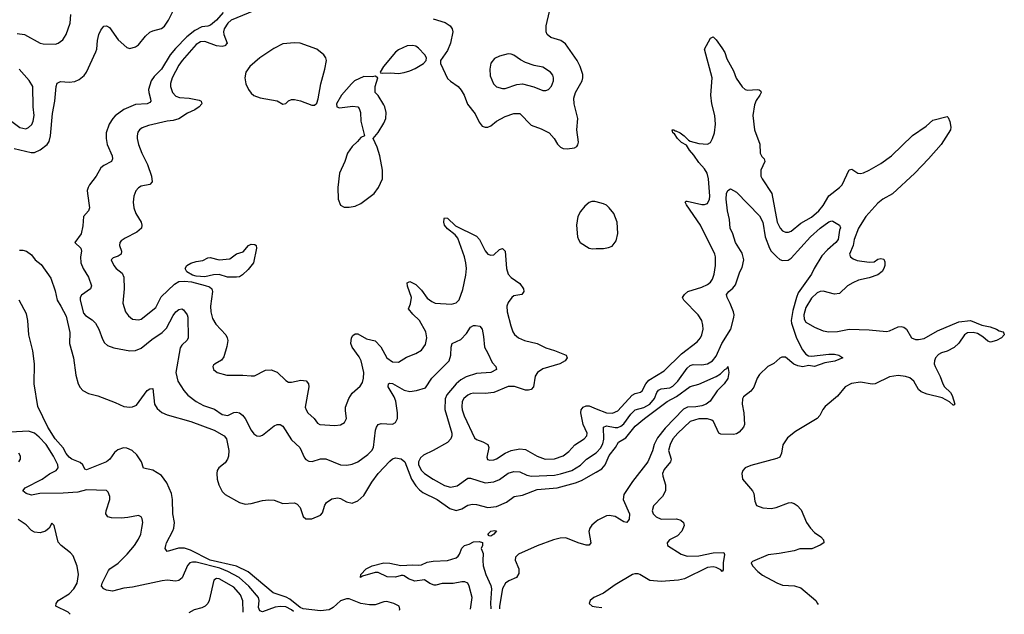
# Model space of a CAD drawing. Header units: inches. Extents: x 1834610 to 2027685, y 642842 to 774116.
# Tile 20 of 256: x 1866008 to 1872825, y 643254 to 647374. Entities that reach past the tile are written whole.
import ezdxf

# ---------------------------------------------------------------- set-up
doc = ezdxf.new("R2010")
doc.units = ezdxf.units.IN
doc.header["$MEASUREMENT"] = 0
doc.layers.add('B8664', color=7, linetype='Continuous')
doc.layers.add('B8674', color=7, linetype='Continuous')

msp = doc.modelspace()

# ---------------------------------------------------------------- linework, layer by layer
at = {"layer": 'B8664', "color": 5}
for points, elevation in [([(1865970, 646481.2), (1866086.4, 646453.6), (1866110, 646454.1), (1866150, 646471.4), (1866198.1, 646510), (1866211.5, 646530), (1866221.5, 646570), (1866236.1, 646723.9), (1866252.2, 646810), (1866261, 646910), (1866267.3, 646932.8), (1866290, 646944.9), (1866350, 646940.4), (1866390, 646945.5), (1866420.8, 646959.2), (1866453.2, 646986.8), (1866470, 647010.7), (1866534.5, 647150), (1866541.6, 647170), (1866545.7, 647230), (1866555.4, 647270), (1866570, 647300.7), (1866590, 647327.7), (1866610, 647330.5), (1866630, 647319.1), (1866690, 647233), (1866750, 647180.4), (1866770, 647174.4), (1866810, 647184.6), (1866830, 647199.5), (1866879.5, 647260.5), (1866910, 647288.1), (1866930, 647297.5), (1866990, 647312.9), (1867010, 647329.3), (1867038.5, 647370), (1867068, 647430)], 360), ([(1865990, 647278.5), (1866040.5, 647270), (1866150, 647211.9), (1866170, 647207), (1866255.8, 647204.2), (1866275.1, 647210), (1866306.5, 647233.5), (1866328.8, 647271.2), (1866356.8, 647350), (1866361.2, 647410)], 380), ([(1867416.7, 647423.3), (1867369.4, 647370), (1867330, 647336.5), (1867310, 647329.1), (1867270, 647323.9), (1867221.1, 647298.9), (1867166.1, 647253.9), (1867085.5, 647174.5), (1867048.9, 647131.1), (1866988.6, 647030), (1866939.7, 646980.3), (1866918.5, 646950), (1866899.8, 646890), (1866901.1, 646870), (1866914.4, 646825.6), (1866916, 646810), (1866910, 646799.5), (1866890.2, 646789.8), (1866810, 646786.9), (1866730, 646751.6), (1866670, 646708.4), (1866652.2, 646690), (1866628.2, 646650), (1866606.6, 646590), (1866605.5, 646550), (1866614.2, 646510), (1866647.9, 646430), (1866651.5, 646408.5), (1866643.8, 646390), (1866590, 646363.5), (1866570, 646347.3), (1866537.2, 646290), (1866492.1, 646230), (1866482, 646210), (1866476.2, 646190), (1866476.5, 646170), (1866490.3, 646069.7), (1866483.8, 646050), (1866450.4, 646009.6), (1866445.9, 645945.8), (1866434.4, 645890), (1866390.3, 645830), (1866430.2, 645790), (1866436.6, 645770), (1866428.5, 645730), (1866431.8, 645690), (1866448.5, 645650), (1866483.6, 645590), (1866504.9, 645530), (1866497.1, 645510), (1866435.1, 645464.9), (1866427.2, 645450), (1866426, 645430), (1866450, 645340.7), (1866463.4, 645323.4), (1866510, 645294.6), (1866533.6, 645270), (1866556.5, 645230), (1866580.5, 645160.5), (1866594.4, 645134.4), (1866616.5, 645116.5), (1866659.2, 645099.2), (1866770, 645079.5), (1866810, 645082.3), (1866850, 645098), (1866922.5, 645157.5), (1866994.1, 645205.9), (1867023.4, 645236.6), (1867070, 645323.6), (1867090, 645350.3), (1867110, 645364.9), (1867130, 645370.7), (1867142.5, 645362.5), (1867167.7, 645327.8), (1867172.2, 645312.2), (1867174.6, 645170), (1867166.6, 645153.4), (1867130, 645119.7), (1867119.3, 645100.7), (1867090.1, 644930), (1867103.2, 644870), (1867144.1, 644804.1), (1867172.5, 644772.5), (1867228.7, 644728.7), (1867281.1, 644701.1), (1867356, 644676), (1867410, 644639), (1867450, 644630.3), (1867490, 644651.7), (1867510, 644655.6), (1867530, 644648.9), (1867550, 644633.1), (1867568.9, 644610), (1867610.4, 644530), (1867630, 644504.9), (1867650, 644490.5), (1867670, 644488.2), (1867690, 644494.9), (1867770, 644559.3), (1867790, 644568.4), (1867810.8, 644570), (1867830, 644558), (1867890, 644463.1), (1867948.4, 644410), (1867979.3, 644339.3), (1867990, 644326.4), (1868010, 644314.4), (1868032.5, 644312.5), (1868090, 644330.3), (1868128.3, 644331.7), (1868230, 644290.2), (1868272.5, 644287.5), (1868310, 644295.2), (1868349.2, 644310.8), (1868418.2, 644361.8), (1868446.9, 644390), (1868456.8, 644410), (1868470.7, 644529.3), (1868477.3, 644550), (1868490, 644568.5), (1868510, 644575.8), (1868590, 644572.3), (1868610, 644582.8), (1868624.6, 644610), (1868624.5, 644650), (1868611.9, 644730), (1868600.5, 644760.4), (1868558.4, 644830), (1868561.5, 644850), (1868570, 644855.5), (1868590, 644853.5), (1868670, 644807.5), (1868710, 644797.7), (1868755.5, 644804.5), (1868816.4, 644823.6), (1868860.3, 644890), (1868980.2, 645010), (1868993.5, 645050), (1868994.2, 645105.8), (1869001.6, 645130), (1869062.1, 645157.9), (1869100.9, 645199.1), (1869130, 645243.7), (1869150, 645256.1), (1869164.2, 645255.8), (1869193.4, 645250), (1869210, 645230.7), (1869219.6, 645179.6), (1869224.9, 645104.9), (1869250, 645063.1), (1869278.6, 644998.6), (1869304.2, 644970), (1869308.5, 644950), (1869270, 644929.9), (1869170, 644921.6), (1869100.1, 644899.9), (1869062.1, 644877.9), (1869028.8, 644851.2), (1868965.7, 644774.3), (1868952.8, 644747.2), (1868952.3, 644672.3), (1869000.2, 644510), (1869000.6, 644490), (1868992, 644470), (1868970, 644444.9), (1868870, 644388.1), (1868803.2, 644356.8), (1868782.2, 644337.8), (1868769.5, 644310.5), (1868769.5, 644290.5), (1868789.4, 644250), (1868810.2, 644230), (1868870.1, 644190.1), (1868950, 644147.3), (1868990, 644135.7), (1869036.4, 644143.6), (1869110, 644198.2), (1869130, 644196.5), (1869230, 644165.7), (1869290, 644171), (1869330, 644187.3), (1869390, 644231.1), (1869430, 644243.2), (1869470, 644241.2), (1869518.4, 644218.4), (1869551.3, 644211.3), (1869710, 644218.6), (1869753.1, 644226.9), (1869830, 644251.4), (1869890, 644286.4), (1869931.4, 644328.6), (1870000, 644373.9)], 360), ([(1867630, 647434.8), (1867473, 647370), (1867449.6, 647350), (1867424.2, 647310), (1867419.6, 647290), (1867421.6, 647270), (1867445, 647210), (1867428.7, 647191.3), (1867410, 647188.4), (1867370, 647192.7), (1867290, 647222.1), (1867260.8, 647219.2), (1867230, 647201.3), (1867133.1, 647090), (1867110, 647057.6), (1867062.5, 646970), (1867051.3, 646931.3), (1867051.3, 646910), (1867066.9, 646870), (1867090, 646843.2), (1867113.4, 646833.4), (1867181, 646830), (1867250, 646816.8), (1867264.9, 646810), (1867268.9, 646790), (1867250.2, 646770), (1867220.3, 646750), (1867170, 646725), (1867110, 646687.3), (1867070, 646675.5), (1867030, 646670.9), (1866898.6, 646641.4), (1866856.5, 646623.5), (1866838, 646610), (1866826.3, 646593.7), (1866820.3, 646570), (1866821.1, 646550), (1866830.2, 646510), (1866853.6, 646450), (1866893.8, 646370), (1866920.2, 646290), (1866924.6, 646250), (1866909.1, 646230.9), (1866850, 646219.1), (1866830, 646209.6), (1866811.3, 646188.7), (1866798, 646150), (1866793.7, 646110), (1866797.6, 646070), (1866812, 646030), (1866848.7, 645970), (1866854, 645950), (1866852.4, 645930), (1866819.2, 645900.8), (1866739, 645861), (1866710, 645840.5), (1866701.7, 645830), (1866699.6, 645810), (1866711.8, 645770), (1866710.4, 645750), (1866690, 645735.8), (1866656.2, 645723.8), (1866640.5, 645710), (1866658.7, 645670), (1866675.8, 645650), (1866717, 645617), (1866729.3, 645590), (1866731.2, 645508.8), (1866723.1, 645410), (1866740.3, 645350), (1866761, 645321), (1866790, 645299.5), (1866830, 645294.6), (1866850, 645299.5), (1866950, 645379.5), (1866986.8, 645453.3), (1867078.9, 645541.1), (1867110, 645558.7), (1867150, 645563.1), (1867196.7, 645556.7), (1867293, 645533), (1867321.8, 645521.8), (1867338.2, 645510), (1867342.9, 645490), (1867329.4, 645389.4), (1867332.1, 645350), (1867343.8, 645303.8), (1867365.3, 645265.3), (1867434.7, 645190), (1867445.2, 645170), (1867448.4, 645150), (1867442.9, 645110), (1867421.2, 645038.8), (1867405.5, 645014.5), (1867361, 644990), (1867350, 644979), (1867344.9, 644970), (1867350.7, 644950), (1867376, 644930), (1867442, 644910), (1867551.8, 644911.8), (1867610, 644905.5), (1867633.4, 644906.6), (1867710, 644944.9), (1867750, 644947.6), (1867790.9, 644930.9), (1867850, 644874), (1867870, 644863.2), (1867890, 644862), (1867955.4, 644875.4), (1867991.3, 644871.3), (1868008.2, 644850), (1868010.3, 644830.3), (1867985.2, 644690), (1867990.2, 644670), (1868003.6, 644650), (1868047.2, 644610), (1868070, 644579.1), (1868086, 644570), (1868190, 644561.1), (1868230, 644566), (1868256.1, 644583.9), (1868269.6, 644610), (1868263, 644663), (1868264.6, 644690), (1868285.6, 644750), (1868310, 644785.5), (1868365.9, 644834.1), (1868380.8, 644859.2), (1868388.8, 644890), (1868389.8, 644930.2), (1868370.9, 645010.9), (1868357.9, 645037.9), (1868310, 645104.2), (1868300.3, 645130), (1868306, 645170), (1868314.1, 645185.9), (1868330, 645197.4), (1868350, 645197.4), (1868410, 645162.8), (1868470, 645147.6), (1868507.1, 645107.1), (1868550.4, 645030), (1868590, 645003.6), (1868630, 645001.3), (1868684.8, 645035.3), (1868750, 645060.4), (1868790, 645084.4), (1868816.3, 645123.7), (1868827.6, 645170), (1868820.7, 645210), (1868775.9, 645290), (1868730, 645332.8), (1868698.7, 645370), (1868714.7, 645405.3), (1868721.3, 645450), (1868692, 645528), (1868690, 645550.7), (1868710, 645559.5), (1868750, 645539.6), (1868790, 645499), (1868830, 645444.4), (1868860.9, 645420.9), (1868884.9, 645410), (1868997.2, 645402.8), (1869028.9, 645411.1), (1869050, 645433), (1869075, 645505), (1869097.3, 645602.7), (1869100.7, 645650), (1869097.4, 645690), (1869087.8, 645730), (1869040.9, 645860.9), (1869023.1, 645883.1), (1868970, 645925.3), (1868948.2, 645950), (1868943.8, 645970), (1868946.3, 645993.7), (1868950, 646000.5), (1868970, 645998.4), (1869024.7, 645944.7), (1869170, 645874.4), (1869191.1, 645851.1), (1869230, 645771.7), (1869250, 645749.2), (1869270, 645741.8), (1869290, 645745.5), (1869330, 645781.1), (1869350, 645788.2), (1869368.2, 645770), (1869378.5, 645650), (1869390, 645610.4), (1869410, 645586.5), (1869470, 645547), (1869495.6, 645510), (1869498, 645490), (1869484, 645470), (1869430, 645460.4), (1869414, 645450), (1869390, 645413.3), (1869381.2, 645390), (1869383.2, 645350), (1869408.3, 645251.7), (1869421.3, 645210), (1869432.8, 645192.8), (1869460.5, 645170), (1869502, 645150), (1869591, 645131), (1869650, 645100.8), (1869710, 645082.6), (1869790.3, 645050.3), (1869798.8, 645030), (1869784, 645010), (1869746.8, 644990), (1869630, 644954.5), (1869592.7, 644930), (1869576.7, 644903.3), (1869564.9, 644830), (1869548.9, 644811.1), (1869530, 644806), (1869510, 644807.4), (1869433.5, 644833.5), (1869390, 644833), (1869289.8, 644789.8), (1869230, 644783.1), (1869150, 644785.1), (1869130, 644781.1), (1869110, 644772.9), (1869083.2, 644750), (1869072.4, 644727.6), (1869068.8, 644691.2), (1869070.8, 644670), (1869084.7, 644630), (1869157.1, 644477.1), (1869170, 644465.2), (1869215.5, 644450), (1869248.5, 644430), (1869254.9, 644410), (1869241.8, 644341.8), (1869247.1, 644327.1), (1869262.8, 644322.8), (1869290, 644324.1), (1869310, 644331.3), (1869368.9, 644371.1), (1869409.9, 644390.1), (1869470, 644401.4), (1869510, 644395.2), (1869590, 644349.3), (1869646, 644330), (1869710, 644331), (1869770, 644352.8), (1869810, 644382.6), (1869850.9, 644429.1), (1869916.9, 644470), (1869933.6, 644490), (1869935.8, 644510), (1869909.8, 644570), (1869893.8, 644650), (1869894.2, 644670), (1869909.7, 644690), (1869930, 644697.3), (1869950, 644697.4), (1870000, 644677.2)], 380), ([(1868870, 647378.5), (1868953.4, 647353.4), (1868987.3, 647330), (1869002.8, 647310), (1869007.7, 647290), (1868990.3, 647210), (1868970, 647159.5), (1868920.5, 647090), (1868920.5, 647070), (1868970, 646966.4), (1868990, 646946.7), (1869043.8, 646910), (1869064.5, 646884.5), (1869084.9, 646850), (1869107.4, 646787.4), (1869161.3, 646721.3), (1869190, 646662.8), (1869210, 646636.3), (1869230, 646628.4), (1869250, 646628.4), (1869270, 646638), (1869309.8, 646670.2), (1869370, 646703.1), (1869430, 646722.6), (1869470, 646723.1), (1869550, 646642), (1869618, 646618), (1869672.7, 646590), (1869707.7, 646550), (1869730.8, 646510.8), (1869751, 646491), (1869770, 646482), (1869798, 646478), (1869850, 646486), (1869864.7, 646495.3), (1869872.9, 646507.1), (1869876, 646524), (1869865.1, 646610), (1869871.1, 646688.9), (1869846, 646790), (1869845, 646830), (1869856.1, 646870), (1869901.1, 646950), (1869906.6, 646970), (1869905.8, 646994.2), (1869888.5, 647050), (1869867.3, 647090), (1869786.1, 647206.1), (1869754.5, 647230), (1869686, 647250), (1869659.7, 647270), (1869653, 647290), (1869653.3, 647330), (1869676.9, 647430)], 420), ([(1865890, 646717.1), (1866010, 646625.8), (1866050, 646618.3), (1866070, 646626), (1866092, 646648), (1866101.4, 646670), (1866107.9, 646710), (1866102, 646770), (1866098.4, 646910), (1866072.7, 646952.7), (1866003.8, 647030)], 380), ([(1870000, 646111.1), (1869990, 646113.6), (1869970, 646114), (1869950, 646107.3), (1869919.4, 646080.6), (1869890, 646044.5), (1869873.1, 646010), (1869862.4, 645950), (1869870.2, 645870.2), (1869875.6, 645850), (1869888.9, 645830), (1869950, 645790.3), (1869973.6, 645786.4), (1870000, 645787.3)], 420), ([(1866006.2, 645773.8), (1866010, 645777.3), (1866030, 645776.3), (1866054, 645770), (1866090, 645744.7), (1866116, 645710), (1866156.7, 645676.7), (1866222.5, 645582.5), (1866254.4, 645494.4), (1866266.5, 645430), (1866293.6, 645390), (1866330, 645320.5), (1866354.1, 645205.9), (1866352.1, 645130), (1866379.8, 645030), (1866397.4, 644910), (1866413.9, 644850), (1866426.1, 644826.1), (1866444.7, 644804.7), (1866483.6, 644783.6), (1866550, 644767), (1866670, 644722.6), (1866730, 644694.9), (1866770, 644689), (1866790, 644691.8), (1866816.5, 644703.5), (1866890, 644804.9), (1866910, 644817.3), (1866930, 644818), (1866942, 644710), (1866960.2, 644680.2), (1866993, 644653), (1867030, 644635.8), (1867192.2, 644590), (1867354.6, 644530), (1867423.6, 644490), (1867439.6, 644470), (1867456.5, 644390), (1867453, 644350), (1867446.7, 644330), (1867430, 644302.5), (1867385.8, 644270), (1867374, 644250), (1867371.9, 644230), (1867374.8, 644190), (1867385.7, 644150), (1867410, 644104.6), (1867430, 644084), (1867530, 644028.7), (1867570, 644018), (1867610, 644022), (1867690, 644041.6), (1867730, 644046.4), (1867770, 644044.4), (1867830, 644022.4), (1867910, 644027.3), (1867930, 644017.3), (1867950, 643994.8), (1867970.6, 643930.6), (1867990, 643914.8), (1868030, 643916.3), (1868090, 643940.7), (1868103.3, 643956.7), (1868120.7, 644010), (1868131.3, 644028.7), (1868170, 644053.7), (1868210, 644060.3), (1868230, 644055.3), (1868270, 644032.2), (1868310, 644023.1), (1868350, 644039.5), (1868390, 644077.1), (1868446, 644170), (1868488.8, 644230), (1868570, 644315.2), (1868590, 644331.4), (1868610, 644337.5), (1868650, 644330.5), (1868674.7, 644310), (1868721.3, 644190), (1868750, 644145.2), (1868775.4, 644115.4), (1868798.4, 644098.4), (1868898.3, 644050), (1868986.9, 643986.9), (1869030, 643972.3), (1869070, 643984.4), (1869110, 644010.2), (1869142.2, 644017.8), (1869170, 644016), (1869250, 643995.2), (1869310, 644001.9), (1869379.3, 644030), (1869430.4, 644069.6), (1869490, 644079.8), (1869590, 644118.5), (1869729.9, 644130.1), (1869855.9, 644164.1), (1869898.2, 644181.8), (1870000, 644239.5)], 340), ([(1868637.4, 643283.8), (1868639.1, 643290), (1868634, 643310), (1868598.4, 643330), (1868550, 643342), (1868530, 643339.8), (1868470, 643320.3), (1868430, 643319), (1868370, 643328.6), (1868290, 643360.2), (1868270, 643362), (1868230, 643347.3), (1868179.2, 643300.8), (1868150, 643285.1), (1868090, 643277.7), (1867970, 643291.9), (1867950, 643300.4), (1867878.6, 643358.6), (1867853.7, 643373.7), (1867763.2, 643403.2), (1867590, 643547.7), (1867510, 643587.8), (1867326.6, 643630), (1867190, 643697.5), (1867150, 643712.8), (1867108.4, 643711.6), (1867029, 643690), (1867015.6, 643710), (1867019.1, 643730), (1867024.8, 643750), (1867068.4, 643831.6), (1867075, 643850), (1867078.6, 643890), (1867067.6, 643950), (1867065, 644050), (1867058.8, 644090), (1867026, 644166), (1866990, 644216.5), (1866930, 644253.8), (1866865.7, 644265.7), (1866851.8, 644310), (1866819.1, 644359.1), (1866785.8, 644390), (1866750, 644406.2), (1866726.5, 644406.5), (1866686.9, 644393.1), (1866664.6, 644375.4), (1866631.4, 644330), (1866610, 644310.8), (1866470, 644255.1), (1866459.7, 644259.7), (1866444.5, 644290), (1866426.1, 644306.1), (1866370, 644328.9), (1866350, 644343.4), (1866330, 644369), (1866308.5, 644408.5), (1866254.5, 644470), (1866202, 644550), (1866134.4, 644694.4), (1866108.7, 644851.3), (1866111.5, 644988.5), (1866098.3, 645078.3), (1866071.8, 645190), (1866064.2, 645290), (1866054.9, 645334.9), (1866004, 645430)], 340), ([(1867902.7, 643274.2), (1867890, 643284.6), (1867850, 643305.1), (1867810.9, 643309.1), (1867775.9, 643304.1), (1867690, 643271.9), (1867670, 643279.3), (1867661.5, 643301.5), (1867666.3, 643350), (1867661.4, 643370), (1867595.2, 643450), (1867528.1, 643508.1), (1867449.2, 643550), (1867392.8, 643572.8), (1867230, 643614.8), (1867203.7, 643616.3), (1867185.8, 643610), (1867168.6, 643591.4), (1867133, 643507.1), (1867110, 643487.5), (1867090, 643483.9), (1867030, 643490.6), (1866994.2, 643485.8), (1866790, 643442.2), (1866730, 643434.2), (1866650, 643414.2), (1866610, 643421), (1866590.9, 643430.9), (1866575.1, 643450), (1866579.2, 643470), (1866621.7, 643558.3), (1866631.6, 643570), (1866690, 643609.3), (1866752.4, 643670), (1866802.4, 643730), (1866830, 643774.8), (1866845.6, 643810), (1866854.7, 643850), (1866859.5, 643890), (1866856.2, 643916.2), (1866849.4, 643929.4), (1866830, 643939.3), (1866756.3, 643923.7), (1866710, 643919.8), (1866642.5, 643922.5), (1866617.2, 643930), (1866605.1, 643950), (1866605.6, 643970), (1866632, 644050), (1866632.3, 644070), (1866620.9, 644100.9), (1866610, 644112.3), (1866470, 644116.8), (1866410, 644099.6), (1866310, 644093.4), (1866148.5, 644091.5), (1866090, 644078.4), (1866051.8, 644090), (1866029.5, 644110), (1866046, 644130), (1866163.9, 644190), (1866213.6, 644226.4), (1866260.7, 644250), (1866274.8, 644270), (1866271, 644289), (1866241.6, 644350), (1866191.3, 644430), (1866142.3, 644482.3), (1866110, 644508.5), (1866070, 644522.3), (1865943.8, 644516.2)], 360), ([(1866002, 644310), (1866014, 644330), (1866014.5, 644350), (1866000.9, 644370)], 380), ([(1866357.7, 643254), (1866342.4, 643270), (1866258.4, 643310), (1866259.7, 643330), (1866275.1, 643350), (1866350, 643396.6), (1866383.7, 643430), (1866407, 643470), (1866415.3, 643530), (1866406.9, 643586.9), (1866379.3, 643659.3), (1866360, 643680), (1866294, 643730), (1866273.4, 643753.4), (1866246, 643870), (1866230, 643886), (1866212, 643850), (1866186, 643830), (1866150, 643818.7), (1866110, 643822.4), (1866090, 643834.7), (1866053, 643873), (1865997.3, 643910)], 380), ([(1870000, 643897.3), (1869970, 643870.6), (1869955.2, 643850), (1869947.8, 643827.8), (1869963.1, 643750), (1869950, 643734), (1869930, 643733.5), (1869874, 643750), (1869790, 643783.7), (1869750, 643781.5), (1869704.4, 643770), (1869590.7, 643729.3), (1869461.6, 643670), (1869441.3, 643650), (1869438, 643630), (1869463.2, 643570), (1869463.8, 643536.2), (1869446.7, 643510), (1869394.6, 643485.4), (1869370.9, 643469.1), (1869350, 643434), (1869328.7, 643310), (1869329.6, 643292.8)], 340), ([(1869130.1, 643290.2), (1869139.8, 643370), (1869120.5, 643450), (1869109.8, 643469.8), (1869090, 643478.2), (1869070, 643479.8), (1869010, 643468.5), (1868933.1, 643466.9), (1868890, 643456.2), (1868877, 643457), (1868847.3, 643467.3), (1868810, 643492.7), (1868743.6, 643483.6), (1868699.3, 643499.3), (1868670, 643520.9), (1868662, 643522), (1868650, 643522.9), (1868609.1, 643510.9), (1868553.1, 643513.1), (1868490, 643544.2), (1868470, 643543.6), (1868381, 643519), (1868368, 643510), (1868368.7, 643530), (1868406.6, 643570), (1868449, 643590), (1868530, 643610.3), (1868570, 643608.8), (1868646.8, 643593.2), (1868730, 643597.3), (1868770, 643594.8), (1868790, 643596), (1868830, 643616), (1868870, 643622), (1868970, 643626), (1869030, 643646), (1869043.2, 643656.8), (1869053.2, 643670), (1869070, 643712), (1869088, 643730), (1869120.2, 643739.8), (1869150, 643756), (1869190, 643758), (1869211.3, 643751.3), (1869212, 643730), (1869202, 643710), (1869216, 643676), (1869213.4, 643626.6), (1869217.6, 643590), (1869235, 643530), (1869270, 643454.3), (1869274.2, 643430), (1869267.5, 643332.5), (1869269.5, 643292)], 320), ([(1867555.7, 643269.6), (1867552.3, 643347.7), (1867535.9, 643390), (1867490, 643442.8), (1867390, 643498.9), (1867370, 643502), (1867352.7, 643490), (1867319.5, 643350), (1867310.3, 643330), (1867292, 643310), (1867270, 643298.5), (1867214.9, 643285.1), (1867178.8, 643264.7)], 380), ([(1870000, 643377.6), (1869982.8, 643370), (1869957.3, 643350), (1869951, 643330), (1869972, 643310), (1870000, 643306.7)], 360)]:
    msp.add_lwpolyline(points, dxfattribs=dict(at, elevation=elevation))
for points, elevation in [([(1867910, 647213.9), (1867830, 647206.8), (1867766.5, 647173.5), (1867670.3, 647110), (1867600.2, 647050), (1867574.5, 647010), (1867566.3, 646970), (1867573.5, 646930), (1867592.2, 646890), (1867610, 646865.5), (1867630, 646848.4), (1867672.5, 646832.5), (1867790, 646812.2), (1867830, 646787.3), (1867850, 646792.8), (1867870, 646811.3), (1867890, 646820.2), (1867910, 646819.7), (1867952.1, 646812.1), (1868030, 646781), (1868050, 646782), (1868064.7, 646795.3), (1868074.5, 646825.5), (1868092.5, 646930), (1868121.1, 647030), (1868131.1, 647090), (1868127.5, 647110), (1868114.5, 647130), (1868065.4, 647170), (1867950, 647211.7)], 420), ([(1868730, 647195.4), (1868690, 647192.7), (1868630, 647164.5), (1868610, 647149.7), (1868527.3, 647050), (1868504.7, 647010), (1868506, 647006), (1868522.8, 647002.8), (1868575.1, 647004.9), (1868630, 647000.3), (1868670, 647008.8), (1868710, 647018.7), (1868745.2, 647034.8), (1868803.7, 647070), (1868822.7, 647090), (1868823.7, 647110), (1868811.8, 647130), (1868770, 647175.4), (1868750, 647189.7)], 420), ([(1869390, 647137.6), (1869330, 647121.6), (1869294.4, 647105.6), (1869270, 647072.7), (1869263.2, 647030), (1869265.1, 646985.1), (1869287.7, 646930), (1869310, 646908.2), (1869350, 646896.2), (1869370, 646897.2), (1869450, 646925), (1869490, 646929), (1869567.5, 646907.5), (1869630, 646884), (1869650, 646883.1), (1869670, 646890.3), (1869690, 646912.4), (1869704.5, 646950), (1869704.2, 646970), (1869698.5, 646990), (1869682, 647010), (1869630, 647045.4), (1869570, 647056.3), (1869510, 647076.9), (1869474.6, 647094.6), (1869430, 647127.3), (1869410, 647135.6)], 440), ([(1868470, 646982), (1868450, 646977.2), (1868390, 646979.3), (1868326.8, 646950), (1868304, 646930), (1868236.3, 646850), (1868201, 646790), (1868204.7, 646770), (1868222.5, 646762.5), (1868314, 646774), (1868350, 646771), (1868359.1, 646759.1), (1868367.7, 646730), (1868370.7, 646670), (1868394, 646570), (1868370, 646558), (1868347.7, 646530), (1868310, 646495.6), (1868276.5, 646450), (1868258.9, 646390), (1868222.7, 646310), (1868210.3, 646210.3), (1868212.7, 646130), (1868228.6, 646088.6), (1868255.2, 646075.2), (1868290, 646074.4), (1868330, 646082.4), (1868370, 646100.4), (1868462, 646170), (1868492, 646210), (1868520.5, 646270), (1868520.4, 646330), (1868500.9, 646430), (1868483, 646490), (1868455.3, 646550), (1868490, 646591.3), (1868530, 646656), (1868542, 646690), (1868544.5, 646730), (1868537, 646770), (1868530, 646784), (1868490, 646848.7), (1868468.7, 646870), (1868468.7, 646910), (1868488, 646970)], 420), ([(1867510, 645589.7), (1867446, 645590), (1867389.4, 645609.4), (1867350, 645605.4), (1867290, 645591), (1867230, 645596.3), (1867204.4, 645604.4), (1867166, 645626), (1867153, 645650), (1867164.5, 645670), (1867192.6, 645687.4), (1867230, 645698.6), (1867275.5, 645704.5), (1867310, 645723), (1867326.8, 645726.8), (1867390, 645710.4), (1867462.3, 645717.7), (1867510, 645751.3), (1867555.1, 645764.9), (1867592.3, 645810), (1867610, 645818.3), (1867635.8, 645815.8), (1867644.9, 645810), (1867648.2, 645790), (1867625.5, 645690), (1867590, 645643.6), (1867550, 645606), (1867530, 645593.2)], 380), ([(1869270, 643795.3), (1869258, 643798), (1869249, 643809), (1869270, 643830.4), (1869295.3, 643835.3), (1869310, 643832), (1869290, 643808.7)], 320)]:
    msp.add_lwpolyline(points, close=True, dxfattribs=dict(at, elevation=elevation))
at = {"layer": 'B8674', "color": 5}
for points, elevation in [([(1870000, 644677.2), (1870070, 644649), (1870111.7, 644648.3), (1870150, 644663.7), (1870248.2, 644771.8), (1870270, 644783.1), (1870306.8, 644793.2), (1870317.9, 644802.1), (1870342.7, 644850), (1870364, 644876), (1870470, 644941.8), (1870590, 645058.4), (1870698.7, 645141.3), (1870722.4, 645170), (1870731.7, 645190), (1870739.8, 645230), (1870738.4, 645258.4), (1870729.7, 645290), (1870705.7, 645330), (1870606, 645430), (1870597.6, 645450), (1870609.6, 645470), (1870634, 645490), (1870730, 645520.1), (1870770, 645539.3), (1870790, 645554.9), (1870804.4, 645575.6), (1870816.8, 645610), (1870825.8, 645670), (1870825.6, 645730), (1870821.4, 645750), (1870722.3, 645950), (1870624.8, 646090), (1870616, 646110), (1870623, 646117), (1870630, 646117), (1870730, 646093), (1870750, 646092.1), (1870770, 646100.9), (1870783.4, 646130), (1870786.5, 646150), (1870776.9, 646270), (1870766.6, 646310), (1870750, 646340.7), (1870710, 646384.7), (1870675.7, 646435.7), (1870645.2, 646470), (1870624.9, 646504.9), (1870590, 646522.4), (1870561.1, 646550), (1870541.7, 646581.7), (1870529.7, 646590), (1870525.2, 646610), (1870536, 646610), (1870543, 646603), (1870550, 646603.8), (1870579.5, 646590), (1870608.7, 646570), (1870638.2, 646538.2), (1870650, 646531.5), (1870710, 646515.5), (1870770, 646511.3), (1870790, 646522.3), (1870805.5, 646550), (1870818.3, 646590), (1870825, 646650), (1870819.8, 646710), (1870800.5, 646790), (1870794, 646850), (1870801.8, 646970), (1870749.8, 647170), (1870790, 647246), (1870810, 647254.8), (1870830, 647234.8), (1870870, 647179.5), (1870890, 647145.3), (1870903.4, 647103.4), (1870950, 647018.8), (1870968.6, 646968.6), (1871010, 646907.7), (1871030, 646890.8), (1871050, 646884.2), (1871114, 646890), (1871128.6, 646888.6), (1871139.2, 646879.2), (1871141.3, 646870), (1871132.2, 646850), (1871107.3, 646812.7), (1871095.9, 646784.1), (1871084.3, 646710), (1871095.2, 646610), (1871131.8, 646511.8), (1871135, 646450), (1871146.6, 646426.6), (1871162, 646410), (1871167.4, 646390), (1871138.2, 646330), (1871138.8, 646290), (1871147.6, 646270), (1871214.2, 646170), (1871252.1, 645970), (1871271.8, 645930), (1871290, 645911.8), (1871310, 645902.6), (1871330, 645901.1), (1871350, 645908.9), (1871416.8, 645963.2), (1871490, 646006.3), (1871540.7, 646050), (1871570, 646086), (1871610, 646153.4), (1871684.6, 646210), (1871701.6, 646230), (1871750, 646334), (1871770, 646338), (1871810, 646311.2), (1871830, 646308.1), (1871850, 646312.4), (1871890, 646330.8), (1871970, 646377.7), (1872042.6, 646430), (1872190, 646570.1), (1872284, 646636), (1872330, 646678.4), (1872430, 646702), (1872436.9, 646696.9), (1872447.3, 646667.3), (1872455.5, 646630), (1872453, 646610), (1872386.7, 646510), (1872300.8, 646410), (1872205.4, 646310), (1872050, 646167.4), (1871983.8, 646130), (1871950, 646103), (1871867, 646010), (1871815.1, 645930), (1871785, 645850), (1871777.6, 645810), (1871753.8, 645750), (1871758.7, 645730), (1871777.2, 645717.2), (1871806.3, 645706.3), (1871890, 645693), (1871922.9, 645697.1), (1871950, 645713.8), (1871970, 645719.5), (1871990, 645714), (1871996.5, 645696.5), (1871997.3, 645670), (1871991.3, 645650), (1871978, 645630), (1871950, 645607), (1871890, 645586.3), (1871816.3, 645570), (1871774.9, 645550), (1871739.1, 645530), (1871684.1, 645475.9), (1871650, 645471.3), (1871570, 645493.3), (1871550, 645490.7), (1871530, 645481.6), (1871490, 645443.5), (1871450, 645379.2), (1871437.4, 645330), (1871439, 645299), (1871450, 645279), (1871510, 645243.1), (1871570, 645218), (1871610, 645211.7), (1871670, 645212.8), (1871750, 645230.2), (1871890, 645226), (1872010, 645214), (1872030, 645216.9), (1872090, 645245.3), (1872110, 645247.6), (1872130, 645242.6), (1872146.4, 645230), (1872182.4, 645170), (1872210, 645159.1), (1872230, 645157.2), (1872270, 645163.8), (1872361.9, 645218.1), (1872510, 645280.2), (1872590, 645290.3), (1872670, 645258.4), (1872726.2, 645246.2), (1872770.6, 645230.6), (1872790, 645218), (1872814, 645210), (1872822, 645202), (1872824.7, 645190), (1872806, 645170), (1872771, 645150), (1872730, 645140.5), (1872710, 645145.6), (1872676.4, 645176.4), (1872638.8, 645198.8), (1872610, 645207.4), (1872570, 645205.1), (1872550, 645189.7), (1872510, 645132.6), (1872477.2, 645102.8), (1872430, 645077.4), (1872390, 645065.7), (1872370, 645053.7), (1872348.9, 645030), (1872340.3, 645010), (1872339.5, 644990), (1872346, 644970), (1872381.4, 644901.4), (1872398.3, 644850), (1872411.7, 644830), (1872451.6, 644790), (1872463.1, 644770), (1872482, 644710), (1872476, 644704), (1872470, 644704), (1872445.4, 644725.4), (1872394.3, 644754.3), (1872290, 644779.2), (1872250, 644794.7), (1872230.9, 644810.9), (1872198.9, 644870), (1872170, 644892.2), (1872141.6, 644901.6), (1872090, 644907.6), (1872030, 644899.8), (1871930, 644849.8), (1871910, 644847.6), (1871830, 644863.5), (1871766.8, 644853.2), (1871723.8, 644830), (1871670, 644765.1), (1871585.2, 644694.8), (1871567.4, 644672.6), (1871548.1, 644631.9), (1871530, 644611.6), (1871379.3, 644520.7), (1871324.1, 644475.9), (1871292.1, 644427.9), (1871281.3, 644370), (1871270, 644343.7), (1871250, 644334), (1871070, 644284.5), (1871030, 644269), (1871014.8, 644250), (1871007.3, 644230), (1871011, 644190), (1871080.7, 644110), (1871090.7, 644090), (1871096.8, 644036.8), (1871108.2, 644008.2), (1871152.7, 643992.7), (1871210, 643987), (1871245.3, 643994.7), (1871330, 644026), (1871350, 644028), (1871370, 644022), (1871390, 644007.7), (1871417.2, 643977.2), (1871455.8, 643890), (1871483.1, 643850), (1871510, 643822), (1871555.5, 643790), (1871573.4, 643770), (1871576.3, 643750), (1871550, 643732.3), (1871491.4, 643708.6), (1871410, 643708.5), (1871370, 643693.5), (1871265.5, 643674.5), (1871190, 643667.2), (1871080.5, 643619.5), (1871071, 643610), (1871080.7, 643590), (1871118, 643550), (1871150, 643524.4), (1871250, 643472.7), (1871290, 643456.4), (1871371.9, 643451.9), (1871416.5, 643436.5), (1871519.3, 643350), (1871532.4, 643330), (1871535.1, 643321.5)], 380), ([(1870000, 644373.9), (1870003.7, 644376.3), (1870030, 644405.8), (1870044.5, 644435.5), (1870051.8, 644468.2), (1870048.9, 644551.1), (1870070, 644559.3), (1870130, 644547.5), (1870150, 644548.5), (1870170, 644557.9), (1870190, 644574.7), (1870239.4, 644640.6), (1870269.9, 644670.1), (1870330, 644686.7), (1870370, 644710.6), (1870403.5, 644750), (1870418.9, 644790), (1870430, 644805.9), (1870450, 644815.2), (1870510, 644822.4), (1870530, 644835.4), (1870563.8, 644870), (1870630, 644960.2), (1870650, 644978.8), (1870670, 644985), (1870730, 644981.8), (1870770, 644988.6), (1870805.3, 645010), (1870830, 645043.2), (1870868.2, 645130), (1870931.6, 645230), (1870952.7, 645310), (1870954.3, 645330), (1870949.1, 645350), (1870927.5, 645407.5), (1870905.1, 645450), (1870901.1, 645470), (1870917.4, 645490), (1870946.3, 645513.7), (1870962.6, 645537.4), (1870994.4, 645625.6), (1871010, 645656.3), (1871021, 645710), (1871010, 645755.1), (1870963.1, 645830), (1870945.3, 645890), (1870927, 645930), (1870922.8, 645990), (1870907.8, 646050), (1870898, 646130), (1870902.4, 646170), (1870910, 646191), (1870930, 646202.8), (1870970, 646178), (1871130, 646014.6), (1871153.6, 645970), (1871170.1, 645870), (1871200.1, 645790), (1871211.3, 645770), (1871250, 645730.2), (1871270, 645711.5), (1871290, 645704.2), (1871328.7, 645708.7), (1871350, 645722.3), (1871482.2, 645870), (1871550, 645930.1), (1871610, 645972.4), (1871630, 645979.3), (1871637.3, 645977.3), (1871684.7, 645950), (1871690.5, 645930.5), (1871684.4, 645915.6), (1871674.2, 645850), (1871659.1, 645830), (1871600.9, 645779.1), (1871562.5, 645737.5), (1871509.3, 645650.7), (1871490.2, 645610), (1871398.5, 645481.5), (1871385.5, 645450), (1871360.9, 645359.1), (1871348.1, 645290), (1871350.4, 645270), (1871387, 645167), (1871427.5, 645087.5), (1871450, 645057.1), (1871470, 645044.2), (1871490, 645041.4), (1871610, 645056), (1871650, 645055.3), (1871678, 645050), (1871706, 645030), (1871651.1, 645008.9), (1871582.7, 644997.3), (1871510.2, 644969.8), (1871470, 644976.8), (1871430, 644969.2), (1871395.5, 644975.5), (1871367.1, 644987.1), (1871310, 645036.4), (1871284.8, 645035.2), (1871270, 645027.8), (1871230, 644992.4), (1871188.4, 644970), (1871130, 644915.8), (1871113.6, 644890), (1871090, 644827.3), (1871070, 644800.7), (1871019.3, 644760.7), (1871012.7, 644747.3), (1871010.4, 644710), (1871020.3, 644650), (1871025.2, 644570), (1871019.1, 644550), (1870990, 644516.2), (1870970, 644504.3), (1870950, 644500.2), (1870862.2, 644502.2), (1870848.2, 644510), (1870811, 644590), (1870798.8, 644598.8), (1870769, 644609), (1870710, 644608.5), (1870650, 644589.8), (1870563.5, 644510), (1870530, 644470.8), (1870510.2, 644430), (1870500.5, 644390), (1870517.5, 644330), (1870514.4, 644310), (1870470, 644256.9), (1870457.4, 644230), (1870459.5, 644210), (1870478.7, 644150), (1870479.5, 644110), (1870459.3, 644070), (1870395.1, 644004.9), (1870387, 643970), (1870393, 643950), (1870414.8, 643930), (1870450, 643914.4), (1870555.1, 643915.1), (1870586.2, 643906.2), (1870604, 643890), (1870608, 643870), (1870592.4, 643830), (1870561.2, 643798.8), (1870507.7, 643770), (1870490.7, 643750), (1870494, 643730), (1870588.2, 643670), (1870630, 643656.9), (1870710, 643658.2), (1870810, 643679.7), (1870882, 643682), (1870887.5, 643667.5), (1870878.5, 643610), (1870878.4, 643561.6), (1870870.4, 643549.6), (1870862, 643562), (1870830, 643578), (1870810, 643582.8), (1870770, 643578.9), (1870610, 643499.2), (1870570, 643489.9), (1870450, 643480.5), (1870370, 643488.4), (1870301.2, 643530), (1870290, 643534.7), (1870265.9, 643534.2), (1870250, 643529.6), (1870130, 643457.7), (1870050, 643399.6), (1870000, 643377.6)], 360), ([(1870000, 645787.3), (1870050, 645788.9), (1870085.1, 645794.9), (1870110, 645805.5), (1870138, 645842), (1870148.7, 645891.3), (1870144, 645970), (1870120.7, 646030), (1870090, 646069.7), (1870070, 646087.8), (1870050, 646098.7), (1870000, 646111.1)], 420), ([(1870000, 644239.5), (1870038.6, 644261.4), (1870060.8, 644290), (1870090, 644354.4), (1870133.9, 644410), (1870154, 644446), (1870203.3, 644476.7), (1870270, 644557.9), (1870333.9, 644610), (1870490, 644728.3), (1870556.3, 644763.7), (1870650, 644833.5), (1870710.8, 644849.2), (1870830, 644901.1), (1870859.7, 644920.3), (1870890, 644950.4), (1870904.1, 644955.9), (1870910.6, 644970.6), (1870918.4, 644930), (1870910, 644888), (1870884.7, 644850), (1870836.8, 644803.2), (1870788.8, 644730), (1870761.3, 644710), (1870730, 644698.9), (1870690, 644691.2), (1870631.9, 644688.1), (1870604.7, 644675.3), (1870477.4, 644542.6), (1870424.1, 644475.9), (1870401.1, 644430), (1870390, 644387.8), (1870357.8, 644310), (1870250, 644173.8), (1870190, 644084.5), (1870185.5, 644050), (1870230.7, 643950), (1870226.8, 643913.2), (1870210.2, 643889.8), (1870190, 643895.1), (1870130, 643930.6), (1870090, 643938.8), (1870070, 643935.7), (1870010, 643906.2), (1870000, 643897.3)], 340), ([(1870000, 643306.7), (1870039.3, 643302)], 360)]:
    msp.add_lwpolyline(points, dxfattribs=dict(at, elevation=elevation))

doc.saveas('drawing.dxf')
